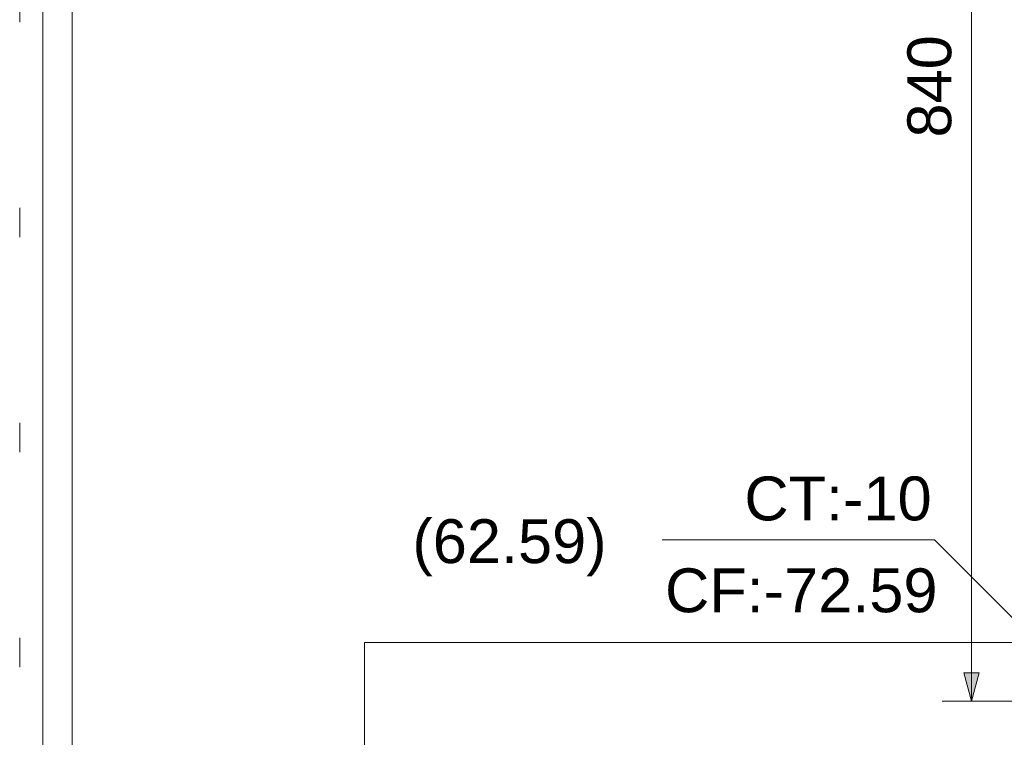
# Model space of a CAD drawing. Header units: feet. Extents: x 8 to 127, y 6 to 90.
# Tile 248 of 256: x 14.59 to 17.95, y 80.29 to 82.74. Entities that reach past the tile are written whole.
import ezdxf

# ---------------------------------------------------------------- set-up
doc = ezdxf.new("R2010")
doc.units = ezdxf.units.FT
doc.header["$MEASUREMENT"] = 0
doc.linetypes.add('DOT', pattern=[0.635, 0, -0.635])
doc.layers.add('20', color=252, linetype='Continuous')
doc.layers.add('NO ESPESSURA', color=250, linetype='Continuous')
for name, color, linetype, lineweight in [('Cotas', 8, 'Continuous', 0), ('DI-Área do detalhe', 7, 'DOT', 0), ('Texto da cota', 7, 'Continuous', 0), ('Textos', 7, 'Continuous', 9)]:
    doc.layers.add(name, color=color, linetype=linetype, lineweight=lineweight)
doc.styles.add('Arial', font='arial.ttf')

msp = doc.modelspace()

# ---------------------------------------------------------------- hatches: boundary and pattern name
at = {"layer": 'Cotas', "linetype": 'Continuous'}
msp.add_hatch(color=8, dxfattribs=at).paths.add_polyline_path([(17.8407, 80.4117), (17.8666, 80.5083), (17.8148, 80.5083)])

# ---------------------------------------------------------------- linework, layer by layer
at = {"layer": '20', "lineweight": 5}
for p, q in [((14.6652, 85.6367), (14.6652, 78.8863)), ((14.7652, 85.4837), (14.7652, 78.8863))]:
    msp.add_line(p, q, dxfattribs=at)
at = {"layer": 'Cotas'}
for p, q in [((17.8407, 80.4117), (17.8407, 84.6142)), ((17.7143, 80.9627), (16.7827, 80.9627)), ((18.2652, 80.4117), (17.7143, 80.9627)), ((18.1652, 80.4117), (17.7407, 80.4117))]:
    msp.add_line(p, q, dxfattribs=at)
msp.add_lwpolyline([(17.8407, 80.4117), (17.8666, 80.5083), (17.8148, 80.5083)], close=True, dxfattribs=at)
at = {"layer": 'DI-Área do detalhe'}
msp.add_lwpolyline([(14.5863, 86.6899), (77.4592, 86.6899), (77.4592, 40.1026), (14.5863, 40.1026), (14.5863, 86.6899)], dxfattribs=at)
at = {"layer": 'NO ESPESSURA', "lineweight": 5}
for p, q in [((15.7652, 80.6117), (15.7652, 78.8863)), ((25.3759, 80.6117), (15.7652, 80.6117))]:
    msp.add_line(p, q, dxfattribs=at)

# ---------------------------------------------------------------- texts
at = {"layer": 'Texto da cota', "insert": (17.7734, 82.513), "char_height": 0.15, "width": 0.739009, "attachment_point": 8, "rotation": 90.0002, "line_spacing_factor": 0.9, "style": 'Arial'}
msp.add_mtext('840', dxfattribs=at)
at = {"layer": 'Textos', "char_height": 0.15, "line_spacing_factor": 0.6, "style": 'Arial'}
for s, insert, width, attachment_point in [('CT:-10', (17.7043, 81.0273), 1.280716, 9), ('(62.59)', (15.929, 80.8382), 1.327363, 7), ('CF:-72.59', (16.7927, 80.7132), 1.86311, 7)]:
    msp.add_mtext(s, dxfattribs=dict(at, insert=insert, width=width, attachment_point=attachment_point))

doc.saveas('drawing.dxf')
